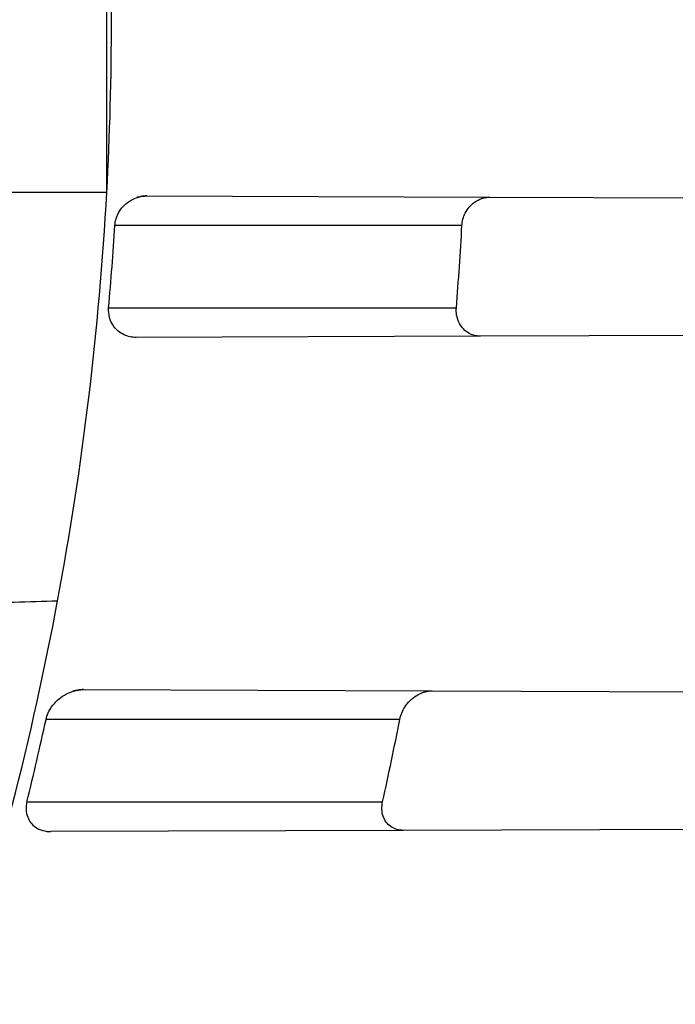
# Model space of a CAD drawing. Header units: millimetres. Extents: x 0 to 297, y 0 to 210.
# Tile 91 of 256: x 141.6234 to 141.6951, y 93.4689 to 93.5766. Entities that reach past the tile are written whole.
import ezdxf

# ---------------------------------------------------------------- set-up
doc = ezdxf.new("R2010")
doc.units = ezdxf.units.MM
doc.header["$LTSCALE"] = 16.335
doc.layers.get('0').update_dxf_attribs({"linetype": 'CONTINUOUS'})
for name, color, linetype in [('01_GLOBAL', 7, 'CONTINUOUS'), ('INTFCLR_1', 7, 'CONTINUOUS'), ('INTFCLR_144815', 7, 'CONTINUOUS')]:
    doc.layers.add(name, color=color, linetype=linetype)

msp = doc.modelspace()

# ---------------------------------------------------------------- linework, layer by layer
at = {"color": 7, "linetype": 'Continuous'}
msp.add_circle((142.5788034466, 92.2083412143), 3.42, dxfattribs=at)
at = {"color": 9, "linetype": 'Continuous'}
msp.add_arc((142.5788034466, 92.2083412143), 3.3761688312, 92.9674534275, 177.0325465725, dxfattribs=at)
at = {"layer": '01_GLOBAL', "color": 7, "linetype": 'Continuous'}
msp.add_circle((142.5788034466, 92.2083412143), 3.465, dxfattribs=at)
at = {"layer": 'INTFCLR_1', "color": 9, "linetype": 'Continuous'}
for p, q in [((141.6329236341, 93.557706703), (141.6329236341, 93.59547896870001)), ((141.6329236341, 93.557706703), (141.615551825, 93.557706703)), ((141.6373006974, 93.5573231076), (141.6747706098, 93.55719231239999)), ((141.6717370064, 93.55409283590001), (141.6338086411, 93.55409283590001)), ((141.6331310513, 93.54509283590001), (141.6711242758, 93.54509283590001)), ((141.6737461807, 93.5419897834), (141.6361509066, 93.5418585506)), ((141.6303706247, 93.5033472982), (141.6684802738, 93.5032142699)), ((141.6649440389, 93.5000928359), (141.6262833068, 93.5000928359)), ((141.6242028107, 93.4910928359), (141.6630707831, 93.4910928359)), ((141.6653390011, 93.4879604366), (141.6268293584, 93.48782601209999))]:
    msp.add_line(p, q, dxfattribs=at)
at = {"layer": 'INTFCLR_1', "color": 6, "linetype": 'Continuous'}
for p, q in [((141.6747706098, 93.55719231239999), (141.7418693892, 93.5569580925)), ((141.7410191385, 93.54222461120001), (141.6737461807, 93.5419897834)), ((141.6684802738, 93.5032142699), (141.7364638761, 93.5029769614)), ((141.7338707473, 93.48819965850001), (141.6653390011, 93.4879604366))]:
    msp.add_line(p, q, dxfattribs=at)
at = {"layer": 'INTFCLR_1', "color": 7, "linetype": 'Continuous'}
for points in [[(141.6373006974, 93.5573231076), (141.637160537, 93.5573206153), (141.6370246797, 93.5573125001), (141.6368931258, 93.55729928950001), (141.6367659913, 93.5572815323), (141.63664316, 93.5572597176), (141.6365242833, 93.557234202), (141.6364092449, 93.5572053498), (141.636298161, 93.5571736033), (141.6361910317, 93.5571393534)], [(141.6737874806, 93.5570087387), (141.6738842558, 93.5570435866), (141.6739844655, 93.55707575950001), (141.6740881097, 93.55710487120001), (141.6741956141, 93.55713059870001), (141.674306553, 93.5571524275), (141.6744196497, 93.5571698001), (141.6745344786, 93.5571823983), (141.6746514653, 93.55718999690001), (141.6747706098, 93.55719231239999)], [(141.6303706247, 93.5033472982), (141.6302528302, 93.5033457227), (141.6301384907, 93.5033404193), (141.6300276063, 93.503331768), (141.629920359, 93.5033201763), (141.6298165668, 93.5033059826), (141.6297156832, 93.5032893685), (141.6296173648, 93.50327050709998), (141.6295219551, 93.5032497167), (141.6294299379, 93.5032273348), (141.6293414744, 93.5032036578), (141.6292564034, 93.5031789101), (141.629174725, 93.5031533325)], [(141.6674314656, 93.5030231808), (141.6675296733, 93.503057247), (141.6676326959, 93.50308945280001), (141.6677405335, 93.5031192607), (141.6678534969, 93.5031461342), (141.6679712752, 93.50316943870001), (141.6680929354, 93.50318849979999), (141.6682181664, 93.50320271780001), (141.6683472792, 93.5032115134), (141.6684802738, 93.5032142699)]]:
    msp.add_lwpolyline(points, dxfattribs=at)
at = {"layer": 'INTFCLR_1', "color": 6, "linetype": 'Continuous'}
for centre, radius, start, end in [((141.273551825, 93.5765928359), 0.5431065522, 270, 90.00000002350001), ((141.273551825, 93.5765928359), 0.5161422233, 270, 90.00000002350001), ((141.2880461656, 93.5765928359), 0.3453942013, 356.8655071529, 3.1344928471), ((141.2878215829, 93.5765926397), 0.3456184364, 349.4070229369, 356.8675753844), ((141.2748582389, 93.5765918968), 0.3596548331, 354.9755200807, 356.4133847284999), ((141.27485676, 93.576592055), 0.3975174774, 355.4551272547, 356.7553638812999), ((141.2878511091, 93.5765871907), 0.3455883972, 341.8516144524, 349.4070110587), ((141.2748589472, 93.5765898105), 0.3596538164, 346.247976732, 347.7196007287), ((141.2748571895, 93.5765903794), 0.3975168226, 347.5798345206, 348.9048730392)]:
    msp.add_arc(centre, radius, start, end, dxfattribs=at)
at = {"layer": 'INTFCLR_1', "color": 9, "linetype": 'Continuous'}
for points, knots in [([(141.7564146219, 93.4086508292), (141.7574831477, 93.41155839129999), (141.7595771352, 93.4174295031), (141.7635668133, 93.42933601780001), (141.7700402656, 93.45070775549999), (141.7760428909, 93.4757920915), (141.7800065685, 93.49821100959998), (141.7816728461, 93.5096585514), (141.7825328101, 93.5162796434), (141.7845176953, 93.5329021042), (141.7865801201, 93.56130459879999), (141.786249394, 93.5948145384), (141.7846909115, 93.6165304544), (141.783710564, 93.6265576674), (141.7829887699, 93.6332267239), (141.7807586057, 93.6512265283), (141.7756949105, 93.6800492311), (141.7683980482, 93.70818923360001), (141.7631787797, 93.72489102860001), (141.7612158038, 93.7308650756), (141.7582294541, 93.7396651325), (141.7514922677, 93.75806300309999), (141.7398577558, 93.7850653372), (141.7266081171, 93.8105758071), (141.7173713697, 93.8262776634), (141.7130543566, 93.8332672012), (141.7101864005, 93.83782329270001), (141.7024300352, 93.84980584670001), (141.6894327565, 93.86819606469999), (141.6713790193, 93.8905837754), (141.6560874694, 93.9073650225), (141.64540551, 93.9180914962), (141.6394993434, 93.9237707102), (141.6313044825, 93.931429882), (141.6198341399, 93.9414587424), (141.6074179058, 93.951189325), (141.5999877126, 93.9564732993), (141.5969902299, 93.95850233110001), (141.595231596, 93.95966887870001), (141.5931919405, 93.96097975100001), (141.5909359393, 93.9623581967), (141.5889565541, 93.9634935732), (141.587260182, 93.9643827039), (141.5858677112, 93.96502951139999), (141.5847587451, 93.9654250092), (141.5839916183, 93.9656040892), (141.5833474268, 93.9655067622), (141.5832219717, 93.96490050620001), (141.5835311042, 93.9642303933), (141.5840679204, 93.963301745), (141.5849352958, 93.96213278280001), (141.5860911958, 93.9607075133), (141.587545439, 93.9590358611), (141.5892822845, 93.9571169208), (141.5909074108, 93.95536848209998), (141.5923395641, 93.9538455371), (141.5948337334, 93.9512100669), (141.5989725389, 93.94688354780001), (141.6073909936, 93.9380497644), (141.6165855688, 93.9281391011), (141.6249614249, 93.9186667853), (141.6301387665, 93.9126434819), (141.6384641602, 93.90275559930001), (141.6512098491, 93.88673181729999), (141.6679191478, 93.8634190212), (141.680013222, 93.8443873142), (141.6879313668, 93.83084055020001), (141.6933038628, 93.8213126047), (141.702572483, 93.8039212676), (141.7149508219, 93.7776586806), (141.7234902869, 93.75576266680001), (141.7274621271, 93.7444100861)], [0, 0, 0, 0, 0.0103790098, 0.0208837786, 0.0420711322, 0.08518383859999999, 0.1071959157, 0.1183352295, 0.1239409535, 0.1295662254, 0.1744257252, 0.2192335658, 0.2417179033, 0.2473538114, 0.2529901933, 0.2641930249, 0.3081221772, 0.3509242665, 0.3614865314, 0.3667493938, 0.3719931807, 0.3926229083, 0.4323809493, 0.4704125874, 0.488853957, 0.4934075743, 0.4979380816, 0.506891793, 0.541232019, 0.5733300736, 0.6031972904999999, 0.6172524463, 0.624045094, 0.6306497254, 0.6548348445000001, 0.6750681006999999, 0.6834748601, 0.6853777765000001, 0.68719583, 0.6905456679, 0.6935010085, 0.6960526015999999, 0.698191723, 0.6999112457, 0.7012080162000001, 0.7020916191, 0.7026257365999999, 0.703100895, 0.7038825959, 0.7050751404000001, 0.7066972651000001, 0.7087491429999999, 0.7112254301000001, 0.7141189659, 0.7174213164, 0.7192231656, 0.7211235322, 0.729579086, 0.7392841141, 0.7620097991, 0.7748694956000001, 0.7816475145, 0.7886215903, 0.818178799, 0.8502213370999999, 0.88468242, 0.8936821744, 0.9027945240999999, 0.9213302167, 0.9597016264, 1, 1, 1, 1]), ([(141.589474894, 93.9635928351), (141.5901302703, 93.9635927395), (141.5934664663, 93.96227294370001), (141.5972968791, 93.9600325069), (141.6010154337, 93.95769364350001), (141.6028021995, 93.9565296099), (141.6058484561, 93.95450638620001), (141.6133970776, 93.94924141), (141.6260174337, 93.93955065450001), (141.6376862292, 93.9295595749), (141.6460232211, 93.9219302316), (141.6520280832, 93.91627713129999), (141.6628847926, 93.9056050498), (141.6784293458, 93.8889099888), (141.6967876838, 93.8666341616), (141.7100118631, 93.8483278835), (141.7179037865, 93.83639944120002), (141.7208202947, 93.8318664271), (141.7252087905, 93.8249149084), (141.734595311, 93.80930459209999), (141.748064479, 93.7839377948), (141.7598995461, 93.7570716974), (141.766753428, 93.7387640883), (141.7697904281, 93.7300101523), (141.7717861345, 93.7240691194), (141.7770905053, 93.7074658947), (141.7845086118, 93.67948795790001), (141.7896594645, 93.6508151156), (141.7919274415, 93.6329110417), (141.7926613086, 93.62627893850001), (141.793657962, 93.61630821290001), (141.795242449, 93.59471460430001), (141.7955788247, 93.5613875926), (141.7934815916, 93.5331432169), (141.7914638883, 93.5166159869), (141.7905895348, 93.51003151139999), (141.788895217, 93.4986462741), (141.7848639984, 93.4763451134), (141.7787596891, 93.4513974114), (141.7721799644, 93.4301501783), (141.768123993, 93.4183101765), (141.7659952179, 93.41247182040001), (141.7649089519, 93.40958046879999)], [0, 0, 0, 0, 0.0031306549, 0.0166311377, 0.0214593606, 0.0240790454, 0.0268205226, 0.0389267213, 0.0680356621, 0.1027866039, 0.1122691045, 0.1220183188, 0.1421809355, 0.1849822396, 0.2309158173, 0.2799873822, 0.2927706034, 0.2992370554, 0.3057353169, 0.3320403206, 0.3862319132, 0.4428084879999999, 0.4721383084, 0.4795908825, 0.487069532, 0.5020757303, 0.5628487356, 0.6251729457, 0.6410612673, 0.6490543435, 0.6570463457, 0.6889269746, 0.7524526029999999, 0.8160592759, 0.8240370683, 0.8319876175, 0.8477879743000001, 0.8790177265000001, 0.9402188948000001, 0.970317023, 0.9852457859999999, 1, 1, 1, 1]), ([(141.7274621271, 93.7444100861), (141.7315912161, 93.73260804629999), (141.7390893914, 93.7083558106), (141.7462276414, 93.6771830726), (141.7497519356, 93.6563636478), (141.7511690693, 93.6465420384), (141.7520562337, 93.63993331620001), (141.7542266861, 93.62172821), (141.7563129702, 93.5917074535), (141.7560193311, 93.56158016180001), (141.75492511, 93.5431617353), (141.7544248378, 93.53644044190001), (141.7535799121, 93.5264371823), (141.7512498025, 93.5051367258), (141.7458257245, 93.4730218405), (141.7391945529, 93.44635307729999), (141.7346932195, 93.43104762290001), (141.7328673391, 93.4250457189), (141.7295794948, 93.4147503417), (141.7226337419, 93.3948776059), (141.7115361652, 93.3677887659), (141.7001192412, 93.3445285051), (141.6927555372, 93.3309518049), (141.6900841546, 93.32616319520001), (141.6861147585, 93.3191771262), (141.6775648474, 93.3047783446), (141.6639972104, 93.28405809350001), (141.6473654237, 93.26144055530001), (141.6353721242, 93.2466858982), (141.6284582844, 93.2385874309), (141.6258517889, 93.2355648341), (141.6214530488, 93.2305373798), (141.6133270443, 93.2214911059), (141.6044845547, 93.2120682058), (141.5965053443, 93.2037254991), (141.5917239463, 93.1987068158), (141.5879282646, 93.1946089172), (141.5854794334, 93.19177211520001), (141.5841304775, 93.1899788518), (141.5835709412, 93.18902726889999), (141.5832318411, 93.1883445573), (141.5833749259, 93.1874561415), (141.5852684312, 93.18784244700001), (141.5873513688, 93.1888408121), (141.5911230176, 93.19087984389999), (141.5947207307, 93.1931715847), (141.5976748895, 93.1951401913), (141.5995705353, 93.1964436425), (141.602756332, 93.1986733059), (141.6078515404, 93.20240372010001), (141.6149715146, 93.20793848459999), (141.62561538, 93.21669735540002), (141.6351418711, 93.22524116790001), (141.6434777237, 93.2332353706), (141.649452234, 93.23913163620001), (141.6602195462, 93.2502334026), (141.6755659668, 93.26754542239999), (141.6935858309, 93.2905631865), (141.7064887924, 93.3094194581), (141.7141583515, 93.3216829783), (141.7169899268, 93.32634221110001), (141.721250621, 93.3334910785), (141.7303494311, 93.3495428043), (141.743335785, 93.375597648), (141.7522698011, 93.3973723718), (141.7564146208, 93.40865082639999)], [0, 0, 0, 0, 0.0419354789, 0.08505031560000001, 0.1071497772, 0.1127379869, 0.1183317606, 0.1295131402, 0.1742263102, 0.2191466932, 0.230445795, 0.2361065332, 0.241751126, 0.2641147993, 0.3079545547, 0.3508736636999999, 0.3561840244, 0.3614616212, 0.3719139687, 0.3924297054, 0.4320526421, 0.4700131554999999, 0.4792642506, 0.483852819, 0.4884035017, 0.5062126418, 0.5400088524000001, 0.5714206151, 0.6003317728, 0.6037560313, 0.6071340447, 0.6137178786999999, 0.6261602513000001, 0.6479155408, 0.6570536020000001, 0.6648783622, 0.6711643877, 0.6757843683, 0.6774462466, 0.6786751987, 0.6794900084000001, 0.6799813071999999, 0.6813020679, 0.6842478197, 0.6888651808, 0.6950795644, 0.6987591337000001, 0.70073729, 0.7027989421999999, 0.7117993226, 0.7219139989, 0.7330405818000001, 0.7580265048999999, 0.7648041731, 0.7717766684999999, 0.7861782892, 0.816667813, 0.8493175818, 0.8841610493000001, 0.8932352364, 0.8978283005, 0.9024468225, 0.9211469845, 0.9596997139, 1, 1, 1, 1]), ([(141.5894748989, 93.1895928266), (141.5892979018, 93.1895928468), (141.5888645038, 93.1896782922), (141.5888868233, 93.190457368), (141.5893505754, 93.1912589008), (141.5901524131, 93.1924502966), (141.5913747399, 93.19393289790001), (141.5929802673, 93.19575471), (141.5949656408, 93.1978911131), (141.5971947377, 93.2002239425), (141.5996190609, 93.2027196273), (141.6031782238, 93.2063557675), (141.6105296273, 93.21384324), (141.6195432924, 93.22320786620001), (141.6278287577, 93.2322027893), (141.6323134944, 93.2372021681), (141.6349707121, 93.240207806), (141.642015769, 93.24825737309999), (141.6542358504, 93.2629238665), (141.6711890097, 93.2854196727), (141.6850238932, 93.3060388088), (141.6937443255, 93.3203727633), (141.6977917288, 93.32732574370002), (141.7005148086, 93.332090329), (141.7080176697, 93.34559306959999), (141.7196527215, 93.3687304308), (141.7309710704, 93.39569854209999), (141.7380553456, 93.41548603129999), (141.7414080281, 93.4257353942), (141.74326968, 93.43170979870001), (141.7478571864, 93.44693850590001), (141.754617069, 93.4734775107), (141.7601493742, 93.50545404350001), (141.7625257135, 93.5266628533), (141.7633872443, 93.5366215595), (141.7638973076, 93.5433123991), (141.7650129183, 93.56164671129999), (141.7653124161, 93.591641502), (141.7631848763, 93.6215275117), (141.7609722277, 93.63964749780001), (141.7600677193, 93.64622607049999), (141.758622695, 93.65600410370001), (141.7550282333, 93.6767350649), (141.7477475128, 93.7077732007), (141.7401050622, 93.7319029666), (141.7358975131, 93.7436438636)], [0, 0, 0, 0, 0.0008731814, 0.0017184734, 0.0032338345, 0.0055641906, 0.008732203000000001, 0.0127298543, 0.0175349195, 0.0231216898, 0.028646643, 0.0346996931, 0.0482229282, 0.0804128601, 0.09881585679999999, 0.1085510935, 0.1135452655, 0.1186072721, 0.1613234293, 0.207686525, 0.2575125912, 0.2837456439, 0.2904463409, 0.297201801, 0.3108185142, 0.3666506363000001, 0.4248611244, 0.4549770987, 0.470314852, 0.4780577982, 0.4858479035, 0.548777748, 0.6130125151, 0.6457681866, 0.6540348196, 0.6623247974, 0.6788712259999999, 0.7446474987, 0.8101274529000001, 0.8265054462, 0.8346996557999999, 0.8428862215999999, 0.8752668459, 0.9384715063, 1, 1, 1, 1]), ([(141.615551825, 93.512045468), (141.615551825, 93.5121294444), (141.6159106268, 93.5122706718), (141.6164650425, 93.5123931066), (141.6175467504, 93.5125468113), (141.6189706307, 93.5126813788), (141.6207786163, 93.5128078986), (141.6236737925, 93.5129552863), (141.6259659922, 93.51302390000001), (141.6275499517, 93.5130573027)], [0, 0, 0, 0, 0.0208152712, 0.0728220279, 0.159832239, 0.2807141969, 0.4319609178, 0.6072959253, 1, 1, 1, 1])]:
    msp.add_open_spline(points, degree=3, knots=knots, dxfattribs=at)
at = {"layer": 'INTFCLR_1', "color": 6, "linetype": 'Continuous'}
for points, knots in [([(141.6277114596, 93.9635928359), (141.62722335, 93.9635928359), (141.6272941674, 93.9616186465), (141.6286240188, 93.9602168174), (141.6303773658, 93.9574436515), (141.6330579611, 93.9541787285), (141.636536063, 93.9498851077), (141.6409148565, 93.9446589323), (141.6460561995, 93.938503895), (141.6515635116, 93.9318371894), (141.6570035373, 93.92513003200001), (141.6620669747, 93.9187433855), (141.6667156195, 93.9127488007), (141.6709428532, 93.907173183), (141.6747632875, 93.9020253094), (141.678203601, 93.89729346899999), (141.6812975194, 93.892957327), (141.684076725, 93.8889918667), (141.6865629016, 93.8853864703), (141.6887839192, 93.8821174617), (141.6907670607, 93.879157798), (141.6925435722, 93.87647309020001), (141.6941233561, 93.874058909), (141.6955259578, 93.8718932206), (141.6967707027, 93.86995357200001), (141.6978866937, 93.8681999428), (141.6988796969, 93.86662771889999), (141.6997620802, 93.86522135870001), (141.7005836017, 93.8639042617), (141.7014128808, 93.86256652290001), (141.7023097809, 93.86111046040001), (141.7032931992, 93.8595026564), (141.7043734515, 93.85772284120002), (141.7055619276, 93.8557478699), (141.706875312, 93.8535443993), (141.7083246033, 93.8510862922), (141.7099237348, 93.84834019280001), (141.7116817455, 93.8452798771), (141.7136163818, 93.8418602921), (141.7157436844, 93.8380349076), (141.7180830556, 93.833744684), (141.7206593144, 93.82891480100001), (141.7234900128, 93.82347305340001), (141.726590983, 93.8173359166), (141.7299816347, 93.810401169), (141.7336899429, 93.8025259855), (141.7377398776, 93.7935382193), (141.7421529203, 93.78321811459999), (141.7469453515, 93.7713014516), (141.7521299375, 93.7574106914), (141.7576364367, 93.74122679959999), (141.7631009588, 93.7231958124), (141.7681397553, 93.7040775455), (141.7724835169, 93.68473862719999), (141.7760959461, 93.6653468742), (141.7789762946, 93.645979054), (141.7811396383, 93.6266321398), (141.78259316, 93.6073517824), (141.7833500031, 93.5881192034), (141.7834187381, 93.5689647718), (141.782807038, 93.54987085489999), (141.7815194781, 93.5308399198), (141.7795595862, 93.51188722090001), (141.7769236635, 93.4929746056), (141.7736112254, 93.47412732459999), (141.7696058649, 93.4553044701), (141.7649044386, 93.43652991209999), (141.7595680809, 93.41806413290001), (141.7539109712, 93.4008043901), (141.7483372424, 93.3854818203), (141.7431614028, 93.3723954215), (141.7384031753, 93.3611505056), (141.7340415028, 93.3514143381), (141.7300563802, 93.34293319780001), (141.7264192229, 93.3354991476), (141.7231040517, 93.3289574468), (141.7200858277, 93.32318225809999), (141.7173473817, 93.3180790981), (141.7148681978, 93.3135654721), (141.7126227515, 93.30956018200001), (141.7105887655, 93.305996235), (141.7087453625, 93.3028169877), (141.7070795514, 93.29998482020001), (141.705579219, 93.29746570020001), (141.7042282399, 93.2952218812), (141.7030062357, 93.2932118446), (141.701896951, 93.29140311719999), (141.7008702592, 93.2897422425), (141.6998448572, 93.28809591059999), (141.698741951, 93.2863382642), (141.697495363, 93.2843681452), (141.6960930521, 93.28217288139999), (141.6945138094, 93.27972619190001), (141.6927331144, 93.2769994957), (141.6907308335, 93.2739717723), (141.6884841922, 93.27062245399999), (141.6859642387, 93.26692415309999), (141.6831423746, 93.2628508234), (141.6799866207, 93.2583791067), (141.6764721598, 93.2534967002), (141.6725652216, 93.248182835), (141.668231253, 93.2424190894), (141.6634587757, 93.2362207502), (141.6582464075, 93.2296072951), (141.6526341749, 93.2226555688), (141.646910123, 93.21570810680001), (141.6415439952, 93.20927720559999), (141.6369559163, 93.20380754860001), (141.633315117, 93.19932400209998), (141.6305101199, 93.19592415), (141.6286771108, 93.1930397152), (141.6273060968, 93.1916061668), (141.6272194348, 93.1895928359), (141.6277114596, 93.1895928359)], [0, 0, 0, 0, 0.0017146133, 0.0041239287, 0.0077631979, 0.0127375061, 0.019147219, 0.0271011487, 0.0367138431, 0.0473099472, 0.0574795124, 0.0670486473, 0.07593967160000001, 0.0841262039, 0.0916267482, 0.0984583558, 0.1046766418, 0.1103381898, 0.1154683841, 0.1200606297, 0.1242209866, 0.1279830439, 0.1313690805, 0.1343557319, 0.1370466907, 0.1394649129, 0.141657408, 0.1435788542, 0.1452969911, 0.147110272, 0.1491076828, 0.1513042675, 0.1537308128, 0.1564212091, 0.1594011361, 0.1627417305, 0.1664450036, 0.1705638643, 0.1751393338, 0.1802462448, 0.1859394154, 0.1923045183, 0.1994748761, 0.2074861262, 0.2164579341, 0.2265900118, 0.2380620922, 0.2510852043, 0.2660147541, 0.2831767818, 0.3031618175, 0.3260557, 0.3493456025, 0.3725974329, 0.3956655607, 0.4186206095, 0.4413650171, 0.4640353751, 0.4865253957, 0.5089623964, 0.531306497, 0.5536180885, 0.5759523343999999, 0.598223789, 0.6206818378, 0.6431588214, 0.6658101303, 0.6886542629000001, 0.710664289, 0.7296002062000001, 0.7459208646, 0.7600932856, 0.7724882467, 0.7833944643, 0.793008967, 0.8015592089, 0.8091555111, 0.8158987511, 0.8219029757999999, 0.8272448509, 0.832028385, 0.8363175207, 0.8401542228, 0.8435703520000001, 0.8466171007, 0.8493545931, 0.8518335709, 0.8540704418, 0.8562135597, 0.8586467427, 0.8613594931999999, 0.864403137, 0.8677972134, 0.87158895, 0.8758429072, 0.8805481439, 0.8857559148, 0.8915631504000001, 0.8979547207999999, 0.9049814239, 0.9126947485, 0.9211229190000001, 0.9303127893, 0.9401736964, 0.9507020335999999, 0.9616958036, 0.9717974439, 0.9801138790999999, 0.9868020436, 0.9920080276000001, 0.9957951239, 0.9982716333, 1, 1, 1, 1]), ([(141.6277114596, 93.1895928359), (141.628171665, 93.1895928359), (141.6293857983, 93.19006169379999), (141.6315047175, 93.19118839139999), (141.6344755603, 93.1931057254), (141.6382959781, 93.1958294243), (141.6430293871, 93.1994736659), (141.6486619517, 93.204090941), (141.6548706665, 93.2094848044), (141.6611699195, 93.2152477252), (141.6671157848, 93.2209450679), (141.6725640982, 93.22637349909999), (141.6775235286, 93.2314965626), (141.6820174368, 93.23628843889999), (141.6860792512, 93.24074344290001), (141.6897364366, 93.2448601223), (141.6930192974, 93.248641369), (141.695970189, 93.25211257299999), (141.6986132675, 93.2552811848), (141.7009775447, 93.25816358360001), (141.7030883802, 93.2607771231), (141.7049778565, 93.2631493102), (141.7066938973, 93.26533073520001), (141.7083843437, 93.267503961), (141.7101852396, 93.2698473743), (141.7120971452, 93.2723692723), (141.7139888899, 93.2749001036), (141.7158471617, 93.2774191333), (141.7177807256, 93.2800762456), (141.719921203, 93.2830619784), (141.7223135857, 93.2864552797), (141.7249869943, 93.2903210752), (141.7279695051, 93.29472983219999), (141.7312859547, 93.2997545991), (141.7349620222, 93.3054853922), (141.739037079, 93.3120481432), (141.7435494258, 93.3195877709), (141.7485344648, 93.32828125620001), (141.7540294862, 93.3383627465), (141.760066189, 93.3501066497), (141.766684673, 93.36392390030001), (141.7737557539, 93.3800111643), (141.780825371, 93.39786298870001), (141.7874356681, 93.4166847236), (141.7933066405, 93.4357633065), (141.7983875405, 93.454912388), (141.8026952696, 93.4741114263), (141.8062277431, 93.4932588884), (141.8090134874, 93.5124067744), (141.811058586, 93.53147350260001), (141.8123825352, 93.5504894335), (141.8129971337, 93.5694357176), (141.8129122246, 93.5883156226), (141.8121342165, 93.6071403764), (141.8106673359, 93.62589803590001), (141.8085112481, 93.6445966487), (141.8056642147, 93.6632334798), (141.8021262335, 93.68178000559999), (141.7978831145, 93.7002777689), (141.7929277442, 93.71870359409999), (141.7872355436, 93.7370788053), (141.7808222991, 93.75530999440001), (141.7739442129, 93.77270942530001), (141.7670434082, 93.78846903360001), (141.7605810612, 93.8020326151), (141.7546880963, 93.8135696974), (141.7493295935, 93.823472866), (141.7444701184, 93.8320171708), (141.7400702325, 93.83943301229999), (141.7360941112, 93.8458959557), (141.7325006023, 93.8515538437), (141.7292596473, 93.8565142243), (141.726339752, 93.8608753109), (141.7237187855, 93.86470654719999), (141.7213647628, 93.8680818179), (141.7192605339, 93.87104888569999), (141.717372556, 93.87367216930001), (141.7156764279, 93.8759981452), (141.7140548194, 93.87819543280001), (141.7123690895, 93.88045363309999), (141.7105117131, 93.88291035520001), (141.7085985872, 93.8854056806), (141.7066793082, 93.8878747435), (141.7047357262, 93.8903431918), (141.7026024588, 93.8930148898), (141.7002196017, 93.8959525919), (141.69755058, 93.8991866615), (141.6945697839, 93.9027308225), (141.6912418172, 93.90660370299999), (141.6875371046, 93.9108152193), (141.6834171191, 93.91537787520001), (141.6788518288, 93.92028969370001), (141.6738154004, 93.9255385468), (141.6682758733, 93.9311042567), (141.6622344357, 93.93693821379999), (141.6557918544, 93.9428789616), (141.6493931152, 93.94847737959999), (141.6435362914, 93.95331061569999), (141.6386043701, 93.9571286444), (141.6346411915, 93.9599686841), (141.6315795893, 93.9619541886), (141.6294126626, 93.96311226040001), (141.6281767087, 93.9635928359), (141.6277114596, 93.9635928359)], [0, 0, 0, 0, 0.0015510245, 0.0042404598, 0.008161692, 0.0134191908, 0.0200669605, 0.0282845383, 0.0379646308, 0.04778133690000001, 0.0570562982, 0.0657163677, 0.0737008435, 0.0810864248, 0.08785639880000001, 0.09401872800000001, 0.09964461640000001, 0.1047327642, 0.1093734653, 0.1135510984, 0.1172970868, 0.1206958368, 0.1237721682, 0.1266512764, 0.1299751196, 0.1337328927, 0.1373171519, 0.1406241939, 0.1442827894, 0.1483924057, 0.1530055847, 0.1582756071, 0.1642330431, 0.1709447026, 0.1785661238, 0.1871788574, 0.1969791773, 0.2081785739, 0.2209513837, 0.2356728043, 0.2526768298, 0.2725784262, 0.2948857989, 0.3173719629, 0.3397942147, 0.362144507, 0.3841260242, 0.4060931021, 0.4277499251, 0.4493238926, 0.4707068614, 0.4919794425, 0.5131973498, 0.5343237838, 0.5554641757, 0.5765947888, 0.5977467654, 0.6189899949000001, 0.6402145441, 0.6616941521, 0.6832817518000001, 0.7050322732, 0.7268136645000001, 0.7463228, 0.7630041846, 0.7774428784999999, 0.7899800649, 0.8009502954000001, 0.8105690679, 0.8190401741, 0.8265233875, 0.8331581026, 0.8390096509, 0.8442114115, 0.8488026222, 0.8528784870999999, 0.8564706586, 0.8596954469, 0.8625805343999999, 0.8656744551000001, 0.8691928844, 0.8729603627, 0.8762716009, 0.879732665, 0.8835489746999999, 0.8877941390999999, 0.8924809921, 0.8976810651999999, 0.9034017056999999, 0.9096904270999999, 0.916584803, 0.9241199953, 0.932290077, 0.9411002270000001, 0.9505839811, 0.960593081, 0.9706330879, 0.9792338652, 0.9861845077, 0.991642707, 0.9956806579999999, 0.9984319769, 1, 1, 1, 1]), ([(141.6361509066, 93.5418585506), (141.6356925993, 93.5418569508), (141.6347358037, 93.5420556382), (141.6334013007, 93.543121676), (141.6330697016, 93.5443950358), (141.6331310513, 93.54509283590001)], [0, 0, 0, 0, 0.2790550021, 0.5734858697, 1, 1, 1, 1]), ([(141.6737461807, 93.5419897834), (141.6732670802, 93.54198811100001), (141.6722610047, 93.54227554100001), (141.6712458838, 93.5434981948), (141.671082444, 93.5445665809), (141.6711242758, 93.54509283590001)], [0, 0, 0, 0, 0.3178030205, 0.6498189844, 1, 1, 1, 1]), ([(141.6242028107, 93.4910928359), (141.6240683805, 93.4905435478), (141.6240819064, 93.4894405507), (141.6251386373, 93.4881017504), (141.6262372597, 93.48782394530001), (141.6268293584, 93.48782601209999)], [0, 0, 0, 0, 0.3509779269, 0.6325105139, 1, 1, 1, 1]), ([(141.6653390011, 93.4879604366), (141.6648591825, 93.4879587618), (141.6638694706, 93.4882256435), (141.6629547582, 93.4895174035), (141.6629567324, 93.4905749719), (141.6630707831, 93.4910928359)], [0, 0, 0, 0, 0.3247537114, 0.6410989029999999, 1, 1, 1, 1])]:
    msp.add_open_spline(points, degree=3, knots=knots, dxfattribs=at)
at = {"layer": 'INTFCLR_1', "color": 7, "linetype": 'Continuous'}
for points, knots in [([(141.6338086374, 93.55409283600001), (141.6338371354, 93.55457061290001), (141.6341483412, 93.55560799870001), (141.6353500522, 93.55692662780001), (141.6366220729, 93.5573184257), (141.6373006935, 93.5573231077)], [0, 0, 0, 0, 0.277790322, 0.6061252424, 1, 1, 1, 1]), ([(141.6717370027, 93.55409283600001), (141.6717621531, 93.55455856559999), (141.6720302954, 93.55554452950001), (141.6730629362, 93.5568011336), (141.6741892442, 93.5571887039), (141.6747706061, 93.5571923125)], [0, 0, 0, 0, 0.296768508, 0.6300811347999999, 1, 1, 1, 1]), ([(141.6262833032, 93.5000928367), (141.6263883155, 93.50058443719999), (141.6268873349, 93.50164384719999), (141.6282859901, 93.50292747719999), (141.6296516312, 93.5033459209), (141.6303706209, 93.5033472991)], [0, 0, 0, 0, 0.2710852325, 0.6122713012, 1, 1, 1, 1]), ([(141.6649440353, 93.5000928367), (141.6650357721, 93.5005702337), (141.6654633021, 93.50157728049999), (141.6666656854, 93.50280436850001), (141.6678665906, 93.5032131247), (141.6684802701, 93.50321427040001)], [0, 0, 0, 0, 0.2897447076, 0.6342331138, 1, 1, 1, 1])]:
    msp.add_open_spline(points, degree=3, knots=knots, dxfattribs=at)
at = {"layer": 'INTFCLR_144815', "color": 6, "linetype": 'Continuous'}
for radius in [0.5743020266, 0.5472855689]:
    msp.add_circle((141.273551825, 93.5765928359), radius, dxfattribs=at)
for radius, start, end in [(0.7917112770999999, 313.9937911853, 154.5150993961), (0.7647112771, 312.9543589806, 154.5144414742), (0.73941501, 282.2440355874, 71.2863570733), (0.5949342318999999, 45.0000000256, 314.9999999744), (0.5938695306, 44.999999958, 315.000000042), (0.5930090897, 44.99999997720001, 315.0000000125), (0.5750735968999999, 47.86578076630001, 312.1342192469), (0.5668530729, 45.72777364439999, 314.2722263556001), (0.5488570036, 45.6663486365, 314.3336513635), (0.54882, 45.741955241, 314.258044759), (0.5834285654, 308.490992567, 51.50900743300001), (0.5760164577, 313.9992414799, 46.00075850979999)]:
    msp.add_arc((141.273551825, 93.5765928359), radius, start, end, dxfattribs=at)
at = {"layer": 'INTFCLR_144815', "color": 9, "linetype": 'Continuous'}
for centre, radius, start, end in [((141.273551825, 93.5765928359), 0.6197635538, 52.2436298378, 307.7563701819), ((141.273551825, 93.5765928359), 0.7345008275, 292.4997540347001, 54.0964566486), ((141.273551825, 93.5765928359), 0.5837869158, 52.5411294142, 307.4588705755), ((141.273551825, 93.5765928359), 0.5666595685, 45.7280221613, 314.2719778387), ((141.273551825, 93.5765928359), 0.5576609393, 45.73034182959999, 314.2696581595), ((141.2735550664, 93.5765943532), 0.6625959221, 292.4997540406, 54.09645665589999), ((141.2735518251, 93.5765928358), 0.5937131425, 314.0862202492, 45.9137797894), ((141.273551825, 93.5765928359), 0.5795156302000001, 313.8592910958, 46.1407088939), ((141.273551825, 93.5765928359), 0.5757241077, 314.0319604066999, 45.9680396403)]:
    msp.add_arc(centre, radius, start, end, dxfattribs=at)
at = {"layer": 'INTFCLR_144815', "color": 6, "linetype": 'Continuous'}
for points, knots in [([(141.8173538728, 93.5765928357), (141.8173538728, 93.5794212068), (141.8173118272, 93.58507865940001), (141.8171225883, 93.5935644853), (141.8168070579, 93.60205032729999), (141.8163650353, 93.6105362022), (141.8157962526, 93.61902194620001), (141.8151003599, 93.62750751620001), (141.8142769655, 93.63599250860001), (141.8133255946, 93.64447672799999), (141.8122457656, 93.6529594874), (141.8110369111, 93.66144038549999), (141.8096985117, 93.66991834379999), (141.8082299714, 93.6783925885), (141.8066308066, 93.6868615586), (141.8049004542, 93.6953240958), (141.8030385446, 93.70377809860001), (141.80104466, 93.7122218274), (141.7989186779, 93.72065246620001), (141.7966604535, 93.7290675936), (141.7942702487, 93.73746360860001), (141.7917483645, 93.74583724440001), (141.789095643, 93.7541839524), (141.7863130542, 93.762499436), (141.7834022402, 93.7707781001), (141.7803651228, 93.77901440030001), (141.7772043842, 93.7872016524), (141.7739232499, 93.79533281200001), (141.7705257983, 93.8033998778), (141.767016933, 93.8113941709), (141.763402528, 93.81930619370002), (141.7596895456, 93.82712558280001), (141.7558861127, 93.83484115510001), (141.7520015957, 93.8424409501), (141.7480466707, 93.84991227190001), (141.744033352, 93.8572417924), (141.7399749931, 93.86441567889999), (141.7358862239, 93.87141979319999), (141.7317828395, 93.8782399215), (141.7276816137, 93.8848620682), (141.7236000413, 93.8912727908), (141.7195560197, 93.89745955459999), (141.7155674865, 93.9034110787), (141.7116520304, 93.9091176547), (141.7078264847, 93.9145714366), (141.7041065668, 93.91976662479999), (141.7005065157, 93.9246996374), (141.6970389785, 93.92936893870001), (141.6937149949, 93.93377478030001), (141.690544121, 93.9379188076), (141.6875338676, 93.941804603), (141.6846894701, 93.9454377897), (141.6820136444, 93.94882619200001), (141.6795073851, 93.95197874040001), (141.6771704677, 93.9549048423), (141.6750020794, 93.95761363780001), (141.6730008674, 93.9601140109), (141.6711651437, 93.962414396), (141.669493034, 93.9645226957), (141.6679826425, 93.96644604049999), (141.666632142, 93.9681910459), (141.6654391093, 93.9697636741), (141.6644023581, 93.97117020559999), (141.6635160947, 93.972414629), (141.6627882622, 93.97350604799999), (141.6621863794, 93.9744363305), (141.6617182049, 93.9753981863), (141.6610997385, 93.9761994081), (141.6615040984, 93.97708787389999), (141.6617698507, 93.97709267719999)], [0, 0, 0, 0, 0.0193136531, 0.0386315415, 0.05795820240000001, 0.0772974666, 0.0966541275, 0.1160313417, 0.1354339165, 0.1548642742, 0.1743271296, 0.1938240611, 0.2133596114, 0.2329339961, 0.2525510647, 0.2722100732, 0.2919141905, 0.3116608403, 0.3314519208, 0.351283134, 0.3711547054, 0.3910601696, 0.4109974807, 0.4309575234, 0.4509352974, 0.4709189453, 0.4908990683, 0.5108615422, 0.5307908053, 0.5506690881, 0.5704756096, 0.5901867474, 0.6097758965, 0.6292133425, 0.6484663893, 0.6674992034, 0.6862731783, 0.7047472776, 0.7228785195, 0.7406226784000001, 0.7579352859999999, 0.7747726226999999, 0.7910927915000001, 0.8068568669, 0.8220298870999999, 0.8365818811, 0.8504883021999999, 0.8637310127, 0.8762964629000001, 0.8881752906, 0.8993620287, 0.9098612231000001, 0.9196832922, 0.928844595, 0.9373624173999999, 0.9452545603, 0.952538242, 0.9592315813, 0.9653514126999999, 0.970913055, 0.9759307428, 0.980418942, 0.9843915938, 0.9878631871, 0.9908472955, 0.9933569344, 0.9954053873, 0.9981850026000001, 1, 1, 1, 1]), ([(141.6746009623, 93.1760929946), (141.6743294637, 93.1760979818), (141.6739346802, 93.1770195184), (141.6745467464, 93.1778388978), (141.6750158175, 93.17883374), (141.6756162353, 93.1797931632), (141.6763427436, 93.18091902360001), (141.6772268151, 93.1822020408), (141.6782605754, 93.1836515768), (141.6794495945, 93.1852715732), (141.6807951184, 93.18706860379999), (141.6822994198, 93.18904864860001), (141.6839649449, 93.1912193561), (141.6857956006, 93.1935906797), (141.6877946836, 93.1961725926), (141.6899625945, 93.1989721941), (141.6922956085, 93.2019921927), (141.6947877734, 93.2052332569), (141.6974360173, 93.20870055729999), (141.7002434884, 93.21240829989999), (141.7032142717, 93.2163732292), (141.7063442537, 93.22060254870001), (141.7096232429, 93.2250961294), (141.7130388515, 93.22985135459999), (141.7165811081, 93.2348694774), (141.7202374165, 93.2401484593), (141.7239937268, 93.2456843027), (141.7278347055, 93.251470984), (141.731743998, 93.2575005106), (141.735704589, 93.26376313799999), (141.7396991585, 93.2702476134), (141.7437104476, 93.2769414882), (141.7477216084, 93.28383147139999), (141.7517165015, 93.2909037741), (141.7556799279, 93.2981444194), (141.7595977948, 93.3055395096), (141.7634572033, 93.3130754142), (141.767246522, 93.3207389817), (141.7709553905, 93.32851766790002), (141.7745746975, 93.3363996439), (141.7780965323, 93.3443738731), (141.7815140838, 93.35243008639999), (141.7848215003, 93.3605586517), (141.7880144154, 93.3687521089), (141.7910827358, 93.3769863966), (141.7940232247, 93.38525192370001), (141.7968372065, 93.39355072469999), (141.7995279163, 93.40189302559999), (141.8020958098, 93.4102817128), (141.8045374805, 93.4187064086), (141.8068514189, 93.42716225), (141.8090350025, 93.4356385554), (141.811086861, 93.444127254), (141.8130074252, 93.4526268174), (141.8147973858, 93.4611370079), (141.8164574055, 93.4696578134), (141.8179878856, 93.4781882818), (141.8193889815, 93.4867260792), (141.8206608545, 93.49526836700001), (141.8218038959, 93.5038134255), (141.8228186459, 93.5123607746), (141.8237055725, 93.5209097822), (141.8244651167, 93.5294599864), (141.8250976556, 93.5380107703), (141.8256035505, 93.54656205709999), (141.825983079, 93.55511352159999), (141.8262364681, 93.5636652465), (141.8263638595, 93.57221696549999), (141.8263653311, 93.5807687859), (141.8262408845, 93.58932047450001), (141.825990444, 93.5978721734), (141.8256138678, 93.6064236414), (141.8251109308, 93.61497493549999), (141.8244813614, 93.6235256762), (141.8237248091, 93.6320757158), (141.8228408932, 93.64062454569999), (141.821829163, 93.64917180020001), (141.8206891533, 93.6577167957), (141.8194203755, 93.6662587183), (141.8180223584, 93.67479645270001), (141.8164946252, 93.6833288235), (141.8148367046, 93.6918545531), (141.8130483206, 93.7003713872), (141.8111294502, 93.708876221), (141.8090801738, 93.7173660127), (141.8069004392, 93.7258386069), (141.8045900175, 93.7342926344), (141.8021489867, 93.7427256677), (141.7995780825, 93.7511333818), (141.7968786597, 93.7595102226), (141.794052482, 93.76785030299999), (141.7911015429, 93.7761479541), (141.7880284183, 93.78439680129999), (141.7848363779, 93.7925896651), (141.7815294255, 93.8007186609), (141.7781123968, 93.8087751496), (141.7745910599, 93.8167496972), (141.7709722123, 93.8246320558), (141.7672637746, 93.83241116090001), (141.7634748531, 93.84007518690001), (141.7596157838, 93.8476116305), (141.7556981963, 93.85500733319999), (141.7517349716, 93.8622486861), (141.7477402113, 93.8693217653), (141.7437291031, 93.8762126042), (141.7397177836, 93.8829074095), (141.7357230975, 93.8893928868), (141.7317622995, 93.8956565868), (141.7278527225, 93.90168723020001), (141.7240113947, 93.9074750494), (141.7202546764, 93.9130120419), (141.7165979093, 93.9182921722), (141.7130551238, 93.92331147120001), (141.7096387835, 93.92806808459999), (141.7063596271, 93.93256220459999), (141.7032265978, 93.9367959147), (141.7002468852, 93.9407729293), (141.6974259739, 93.9444983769), (141.6947677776, 93.947978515), (141.6922747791, 93.9512204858), (141.689948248, 93.9542320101), (141.6877884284, 93.957021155), (141.6857947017, 93.9595961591), (141.6839658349, 93.96196516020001), (141.6823001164, 93.9641361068), (141.6807955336, 93.9661165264), (141.6794499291, 93.96791362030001), (141.6782609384, 93.9695336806), (141.6772266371, 93.97098359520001), (141.6763438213, 93.9722659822), (141.6756133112, 93.9733940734), (141.6750243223, 93.9743472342), (141.6745991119, 93.9751992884), (141.6741632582, 93.9759468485), (141.6741898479, 93.9770851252), (141.6746009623, 93.97709267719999)], [0, 0, 0, 0, 0.0009311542, 0.0023661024, 0.0034197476, 0.004708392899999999, 0.006238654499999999, 0.0080169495, 0.0100497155, 0.0123440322, 0.0149074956, 0.0177478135, 0.0208710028, 0.0242896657, 0.0280205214, 0.0320682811, 0.0364316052, 0.0411066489, 0.04608797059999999, 0.0513925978, 0.0570544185, 0.0630770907, 0.069434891, 0.0761294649, 0.08315356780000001, 0.09049758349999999, 0.0981493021, 0.1060937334, 0.1143137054, 0.1227901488, 0.1315025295, 0.1404294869, 0.1495493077, 0.1588404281, 0.1682819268, 0.1778537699, 0.1875370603, 0.197314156, 0.207168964, 0.217086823, 0.2270545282, 0.2370604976, 0.2470942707, 0.2571461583, 0.2672135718, 0.2772260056, 0.2872285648, 0.2972614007, 0.3072826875, 0.3173107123, 0.3273382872, 0.3373435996, 0.3473246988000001, 0.3572841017, 0.367223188, 0.3771444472, 0.387051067, 0.3969410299, 0.4068119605, 0.4166652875, 0.4265028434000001, 0.4363264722, 0.4461370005, 0.4559367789, 0.4657270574, 0.4755104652, 0.4852884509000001, 0.4950636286, 0.5048374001, 0.5146124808, 0.5243903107, 0.5341735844, 0.5439637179, 0.5537632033, 0.5635732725, 0.5733961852, 0.5832332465, 0.5930862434, 0.6029564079, 0.6128446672, 0.6227518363, 0.6326790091, 0.6426268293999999, 0.6525927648, 0.6625749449, 0.6725742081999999, 0.6825911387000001, 0.6926266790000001, 0.7026779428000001, 0.7127386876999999, 0.7228052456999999, 0.7328732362, 0.7429368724, 0.7529895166, 0.7630233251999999, 0.7730292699, 0.7829971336, 0.7929151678, 0.8027701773, 0.8125475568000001, 0.8222311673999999, 0.8318035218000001, 0.8412455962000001, 0.8505374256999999, 0.8596580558, 0.8685859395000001, 0.8772993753, 0.8857769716, 0.8939982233, 0.9019439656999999, 0.9095970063, 0.9169424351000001, 0.9239679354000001, 0.9306640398, 0.9370242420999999, 0.9430448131, 0.9487246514, 0.9540648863, 0.9590688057, 0.9637413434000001, 0.9680887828, 0.9721183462, 0.9758379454, 0.9792560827, 0.9823810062, 0.9852211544, 0.9877847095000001, 0.9900792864, 0.992112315, 0.993890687, 0.995421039, 0.9967097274, 0.9977633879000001, 0.9985900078, 1, 1, 1, 1]), ([(141.6876600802, 93.9635928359), (141.6873876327, 93.9635928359), (141.6869901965, 93.9626640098), (141.6875708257, 93.9618304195), (141.6880138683, 93.96081402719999), (141.6885845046, 93.9598337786), (141.6892758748, 93.95868324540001), (141.6901180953, 93.95737211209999), (141.6911032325, 93.9558912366), (141.6922361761, 93.95423713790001), (141.693517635, 93.95240368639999), (141.6949495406, 93.9503850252), (141.696533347, 93.9481745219), (141.6982702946, 93.94576541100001), (141.7001613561, 93.9431504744), (141.702206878, 93.9403225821), (141.7044067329, 93.93727439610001), (141.7067598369, 93.9339990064), (141.7092643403, 93.9304896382), (141.7119171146, 93.9267403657), (141.7147138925, 93.9227459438), (141.7176489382, 93.9185023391), (141.7207150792, 93.9140067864), (141.7239035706, 93.9092581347), (141.7272041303, 93.90425699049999), (141.7306050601, 93.8990057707), (141.7340933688, 93.8935087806), (141.737654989, 93.8877721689), (141.7412750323, 93.881803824), (141.7449380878, 93.87561318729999), (141.7486285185, 93.8692110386), (141.7523307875, 93.8626091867), (141.7560297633, 93.8558201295), (141.759710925, 93.848856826), (141.7633605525, 93.841732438), (141.7669658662, 93.83446010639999), (141.7705151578, 93.82705267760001), (141.7739978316, 93.81952255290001), (141.7774044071, 93.81188158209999), (141.7807265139, 93.8041409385), (141.7839568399, 93.7963110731), (141.7870890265, 93.7884017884), (141.7901177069, 93.7804219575), (141.7930382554, 93.77237995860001), (141.7958469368, 93.7642830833), (141.7985405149, 93.75613842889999), (141.8011165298, 93.74795190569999), (141.8035728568, 93.7397293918), (141.8059080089, 93.7314755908), (141.8081207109, 93.7231952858), (141.8102101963, 93.71489212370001), (141.8121758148, 93.70656992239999), (141.814017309, 93.698231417), (141.8157344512, 93.6898796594), (141.8173273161, 93.68151664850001), (141.8187959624, 93.67314474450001), (141.8201406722, 93.66476527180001), (141.8213616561, 93.6563800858), (141.8224592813, 93.6479900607), (141.823433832, 93.6395966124), (141.8242856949, 93.6312001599), (141.8250151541, 93.62280178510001), (141.8256225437, 93.6144016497), (141.8261081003, 93.60600059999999), (141.8264720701, 93.59759857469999), (141.826714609, 93.58919624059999), (141.8268358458, 93.5807934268), (141.8268358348, 93.5723907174), (141.8267145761, 93.56398791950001), (141.8264720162, 93.55558560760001), (141.8261080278, 93.5471836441), (141.8256224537, 93.5387826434), (141.8250150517, 93.5303826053), (141.8242855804, 93.5219843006), (141.823433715, 93.5135879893), (141.8224591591, 93.5051946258), (141.8213615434, 93.496804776), (141.8201405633, 93.4884196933), (141.818795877, 93.48004042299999), (141.8173272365, 93.4716685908), (141.8157344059, 93.4633057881), (141.8140172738, 93.4549540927), (141.8121758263, 93.4466158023), (141.8102102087, 93.43829360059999), (141.8081207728, 93.4299906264), (141.805908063, 93.4217102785), (141.8035729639, 93.4134566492), (141.801116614, 93.4052340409), (141.7985406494, 93.3970476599), (141.7958470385, 93.38890288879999), (141.7930384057, 93.3808061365), (141.7901178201, 93.3727640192), (141.7870891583, 93.3647842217), (141.7839569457, 93.3568748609), (141.7807266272, 93.34904500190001), (141.7774045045, 93.3413043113), (141.7739979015, 93.33366327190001), (141.7705152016, 93.3261330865), (141.7669658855, 93.3187256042), (141.7633605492, 93.3114532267), (141.759710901, 93.30432879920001), (141.7560297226, 93.2973654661), (141.7523307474, 93.29057641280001), (141.748628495, 93.2839745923), (141.7449380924, 93.2775724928), (141.7412750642, 93.27138190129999), (141.737655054, 93.2654136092), (141.7340934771, 93.2596770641), (141.7306052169, 93.25418014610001), (141.7272043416, 93.24892900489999), (141.7239038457, 93.2439279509), (141.7207154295, 93.2391794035), (141.7176493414, 93.23468391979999), (141.7147143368, 93.23044036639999), (141.7119175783, 93.226445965), (141.7092648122, 93.2226966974), (141.7067603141, 93.2191873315), (141.7044071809, 93.2159118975), (141.702207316, 93.21286369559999), (141.700161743, 93.2100357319), (141.6982706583, 93.2074207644), (141.6965336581, 93.2050115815), (141.6949498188, 93.2028010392), (141.6935178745, 93.2007823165), (141.6922363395, 93.1989487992), (141.691103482, 93.19729470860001), (141.6901178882, 93.1958135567), (141.6892769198, 93.1945030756), (141.6885816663, 93.193350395), (141.6880221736, 93.19237622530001), (141.6876198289, 93.19150727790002), (141.6872095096, 93.190741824), (141.687244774, 93.1895928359), (141.6876600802, 93.1895928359)], [0, 0, 0, 0, 0.0009748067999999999, 0.0024843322, 0.0035889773, 0.0049377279, 0.0065370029, 0.0083930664, 0.0105121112, 0.0129009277, 0.0155662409, 0.0185155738, 0.0217561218, 0.0252958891, 0.029142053, 0.0333024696, 0.0377835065, 0.0425919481, 0.0477324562, 0.0532095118, 0.059024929, 0.0651792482, 0.071670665, 0.0784946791, 0.0856442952, 0.09310988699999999, 0.1008792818, 0.1089378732, 0.1172690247, 0.1258543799, 0.1346742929, 0.1437082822, 0.1529356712, 0.1623360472, 0.1718891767, 0.1815756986, 0.1913773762, 0.2012771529, 0.211259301, 0.2213094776, 0.2314148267, 0.2415638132, 0.2517458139, 0.2619526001, 0.2721754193, 0.2824085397, 0.2926450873, 0.3028812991, 0.3131119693, 0.3233349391, 0.3335463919, 0.3437455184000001, 0.3539296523, 0.3640990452, 0.3742517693, 0.3843890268, 0.3945097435, 0.4046157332, 0.4147062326, 0.4247836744, 0.4348478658, 0.4449015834, 0.4549448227, 0.4649806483, 0.4750093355, 0.4850340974, 0.4950553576, 0.5050763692, 0.5150976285, 0.5251223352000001, 0.5351510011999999, 0.5451866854, 0.5552299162, 0.5652834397, 0.5753475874, 0.5854247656, 0.5955152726, 0.6056208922, 0.6157416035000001, 0.6258785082, 0.6360313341, 0.6462002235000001, 0.6563845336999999, 0.6665832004, 0.6767949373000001, 0.6870173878, 0.6972484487, 0.7074841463, 0.7177211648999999, 0.7279537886, 0.7381770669, 0.7483834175, 0.7585658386, 0.7687147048, 0.7788200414, 0.7888703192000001, 0.7988525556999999, 0.8087524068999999, 0.8185541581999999, 0.8282407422, 0.8377939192, 0.8471943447, 0.8564217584, 0.8654556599, 0.8742755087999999, 0.8828608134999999, 0.8911918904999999, 0.8992503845, 0.907019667, 0.9144851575, 0.9216346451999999, 0.9284584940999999, 0.9349497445, 0.9411040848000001, 0.9469194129, 0.9523964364, 0.9575370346, 0.9623454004, 0.9668266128, 0.9709869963, 0.9748333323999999, 0.9783730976, 0.9816137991, 0.9845631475, 0.9872286, 0.9896174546, 0.9917366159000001, 0.9935927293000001, 0.995192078, 0.9965408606, 0.9976455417, 0.9985140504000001, 1, 1, 1, 1]), ([(141.7908088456, 93.5765928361), (141.7908088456, 93.57127953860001), (141.7906525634, 93.5606470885), (141.7899491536, 93.5447010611), (141.7887751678, 93.5287546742), (141.7871271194, 93.51280914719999), (141.7850015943, 93.4968670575), (141.7823948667, 93.48093315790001), (141.7793016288, 93.4650146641), (141.7757175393, 93.4491220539), (141.7716413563, 93.43326967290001), (141.7670698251, 93.4174789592), (141.7620073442, 93.4017749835), (141.7564585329, 93.38619054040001), (141.7504384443, 93.37076715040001), (141.7439673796, 93.3555543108), (141.7370796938, 93.3406137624), (141.7298227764, 93.3260176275), (141.7222605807, 93.3118515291), (141.7144767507, 93.2982091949), (141.7065733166, 93.2851908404), (141.6986695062, 93.27289842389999), (141.6908948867, 93.2614257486), (141.6833811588, 93.2508500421), (141.6762501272, 93.24122325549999), (141.6696044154, 93.2325659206), (141.6635210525, 93.2248708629), (141.6580483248, 93.21810683), (141.6532152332, 93.2122208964), (141.649021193, 93.2071580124), (141.6454650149, 93.20284632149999), (141.6425175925, 93.1992446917), (141.6401862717, 93.1962576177), (141.6383808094, 93.1939484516), (141.6372501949, 93.19201130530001), (141.6363191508, 93.19093734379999), (141.6364430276, 93.1895928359), (141.6367999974, 93.1895928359)], [0, 0, 0, 0, 0.0373969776, 0.0748305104, 0.1123278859, 0.1499208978, 0.1876426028, 0.2255106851, 0.2635438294, 0.3017616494, 0.3401610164, 0.3787310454, 0.4174490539, 0.4562752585, 0.4951477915, 0.5339633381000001, 0.5726158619, 0.6109244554, 0.6486768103, 0.6856239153, 0.7214601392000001, 0.7558561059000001, 0.7884730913, 0.8189949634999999, 0.8471589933, 0.8727898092, 0.8958085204, 0.9161981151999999, 0.9340282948, 0.9494114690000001, 0.9624736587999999, 0.9733586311, 0.9821878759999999, 0.9890812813, 0.9941468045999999, 0.9974875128, 1, 1, 1, 1]), ([(141.6617698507, 93.1760929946), (141.6615040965, 93.17609779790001), (141.6610997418, 93.1769862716), (141.6617182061, 93.17778748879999), (141.6621863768, 93.17874933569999), (141.6627882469, 93.1796796), (141.6635160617, 93.1807709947), (141.6644022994, 93.1820153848), (141.6654390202, 93.1834218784), (141.6666320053, 93.1849944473), (141.6679824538, 93.1867393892), (141.669492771, 93.18866264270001), (141.6711648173, 93.1907708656), (141.6730004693, 93.19307116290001), (141.6750016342, 93.19557147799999), (141.6771699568, 93.1982801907), (141.6795068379, 93.20120624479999), (141.6820130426, 93.20435872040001), (141.6846888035, 93.20774703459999), (141.6875331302, 93.2113801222), (141.6905433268, 93.2152658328), (141.6937142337, 93.21940988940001), (141.6970382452, 93.2238157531), (141.700505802, 93.22848506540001), (141.7041058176, 93.2334180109), (141.7078256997, 93.23861312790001), (141.7116512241, 93.2440668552), (141.7155666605, 93.24977337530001), (141.7195551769, 93.2557248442), (141.723599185, 93.261911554), (141.7276807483, 93.26832222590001), (141.7317819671, 93.2749443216), (141.7358853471, 93.2817643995), (141.7399741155, 93.28876846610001), (141.7440324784, 93.2959423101), (141.7480458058, 93.3032717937), (141.7520007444, 93.3107430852), (141.7558852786, 93.3183428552), (141.7596887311, 93.3260584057), (141.763401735, 93.3338777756), (141.7670161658, 93.3417897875), (141.7705250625, 93.34978408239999), (141.7739225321, 93.35785111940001), (141.7772036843, 93.36598224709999), (141.7803644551, 93.374169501), (141.7834015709, 93.3824057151), (141.7863124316, 93.3906844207), (141.7890950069, 93.3989997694), (141.7917478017, 93.4073466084), (141.7942696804, 93.4157201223), (141.7966599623, 93.4241163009), (141.7989181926, 93.4325313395), (141.8010442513, 93.44096216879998), (141.8030381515, 93.44940584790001), (141.8049001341, 93.45786006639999), (141.806630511, 93.4663226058), (141.8082297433, 93.47479181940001), (141.8096983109, 93.48326611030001), (141.8110367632, 93.4917442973), (141.8122456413, 93.50022525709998), (141.8133255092, 93.50870822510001), (141.8142768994, 93.517192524), (141.8151003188, 93.5256776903), (141.8157962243, 93.5341633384), (141.8163650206, 93.5426492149), (141.81680705, 93.5511351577), (141.8171225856, 93.5596210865), (141.8173118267, 93.568106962), (141.8173538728, 93.5737644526), (141.8173538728, 93.5765928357)], [0, 0, 0, 0, 0.00181501, 0.0045946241, 0.006643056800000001, 0.0091526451, 0.0121366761, 0.0156081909, 0.0195807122, 0.0240687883, 0.0290862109, 0.0346476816, 0.0407671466, 0.0474603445, 0.0547437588, 0.0626358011, 0.0711532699, 0.0803146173, 0.09013637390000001, 0.1006350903, 0.1118217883, 0.1237004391, 0.136266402, 0.1495090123, 0.1634151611, 0.1779670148, 0.1931399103, 0.2089038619, 0.225223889, 0.2420611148, 0.2593736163, 0.2771176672, 0.2952488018, 0.3137228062, 0.3324966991, 0.3515294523, 0.3707824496, 0.3902198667, 0.4098089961, 0.4295201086, 0.4493266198, 0.4692049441, 0.4891342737, 0.5090965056, 0.5290766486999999, 0.5490606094, 0.5690374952, 0.588998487, 0.6089348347, 0.6288413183, 0.6487120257, 0.6685443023, 0.6883346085, 0.7080823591, 0.727785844, 0.7474459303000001, 0.7670626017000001, 0.7866380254, 0.8061732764, 0.8256710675, 0.8451338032, 0.8645648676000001, 0.88396741, 0.9033451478, 0.9227018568, 0.9420414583, 0.9613681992, 0.9806862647, 1, 1, 1, 1])]:
    msp.add_open_spline(points, degree=3, knots=knots, dxfattribs=at)

doc.saveas('drawing.dxf')
